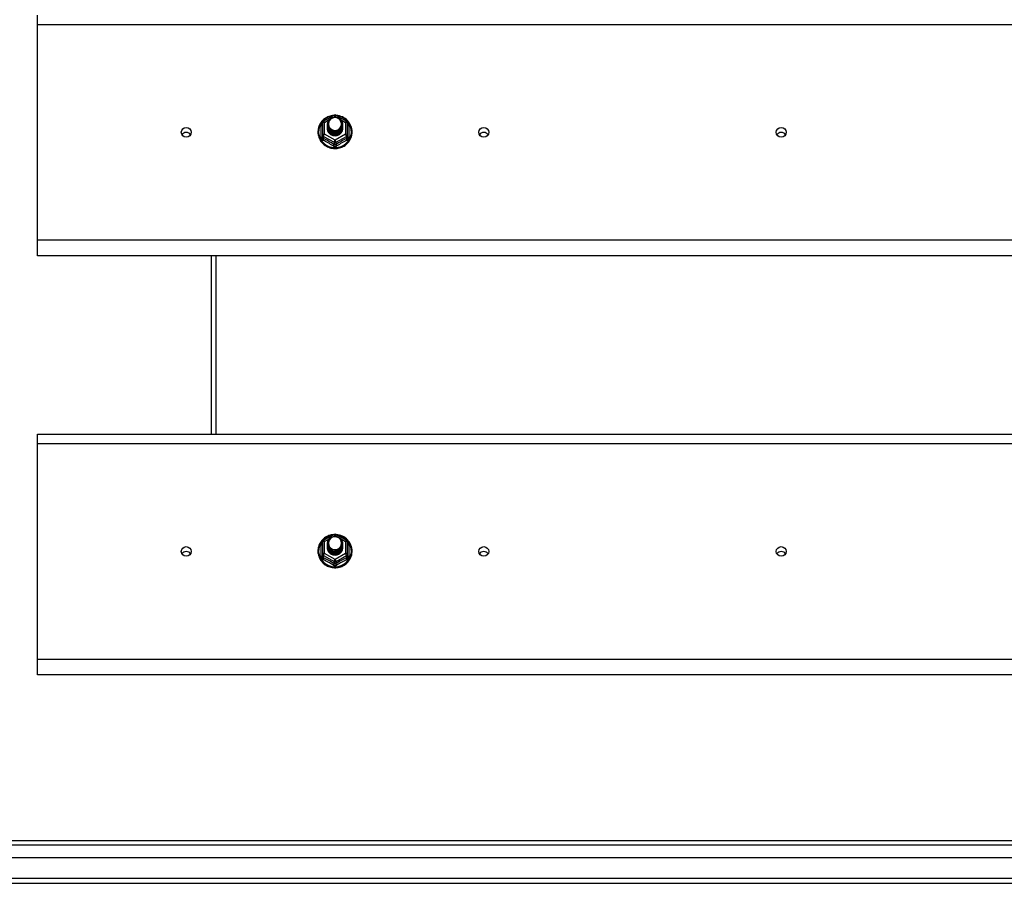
# Model space of a CAD drawing. Header units: inches. Extents: x 48.1 to 120.1, y 24 to 63.2.
# Tile 2 of 24: x 64.2 to 84.1, y 25.1 to 42.5. Entities that reach past the tile are written whole.
import ezdxf

# ---------------------------------------------------------------- set-up
doc = ezdxf.new("R2010")
doc.units = ezdxf.units.IN
doc.header["$MEASUREMENT"] = 0
doc.layers.add('Visible Edges(ANSI)', color=7, linetype='Continuous', lineweight=25)
doc.layers.add('Visible Tangent Edges(ANSI)', color=7, linetype='Continuous', lineweight=25)

msp = doc.modelspace()

# ---------------------------------------------------------------- linework, layer by layer
at = {"layer": 'Visible Edges(ANSI)'}
for p, q in [((64.554, 42.416), (64.554, 42.602)), ((64.554, 38.065), (64.554, 42.416)), ((70.32, 40.465), (70.535, 40.585)), ((70.573, 40.585), (70.788, 40.465)), ((70.3, 40.43), (70.3, 40.191)), ((70.4, 40.399), (70.4, 40.4)), ((70.4, 40.387), (70.4, 40.387)), ((70.4, 40.374), (70.4, 40.375)), ((70.4, 40.362), (70.4, 40.362)), ((70.4, 40.349), (70.4, 40.35)), ((70.4, 40.337), (70.4, 40.337)), ((70.4, 40.324), (70.4, 40.325)), ((70.707, 40.393), (70.707, 40.394)), ((70.707, 40.381), (70.707, 40.381)), ((70.707, 40.368), (70.707, 40.369)), ((70.707, 40.356), (70.707, 40.356)), ((70.707, 40.343), (70.707, 40.343)), ((70.707, 40.33), (70.707, 40.331)), ((70.808, 40.191), (70.808, 40.43)), ((70.3, 40.191), (70.3, 40.146)), ((70.536, 40.178), (70.534, 40.169)), ((70.808, 40.146), (70.808, 40.191)), ((64.554, 37.751), (64.554, 38.065)), ((118.554, 37.751), (64.554, 37.751)), ((68.054, 37.751), (68.054, 34.152)), ((64.554, 33.966), (64.554, 34.152)), ((64.554, 34.152), (118.554, 34.152)), ((64.554, 29.615), (64.554, 33.966)), ((70.3, 31.98), (70.3, 31.741)), ((70.32, 32.015), (70.535, 32.135)), ((70.573, 32.135), (70.788, 32.015)), ((70.808, 31.741), (70.808, 31.98)), ((70.4, 31.949), (70.4, 31.95)), ((70.4, 31.937), (70.4, 31.937)), ((70.4, 31.924), (70.4, 31.925)), ((70.4, 31.912), (70.4, 31.912)), ((70.4, 31.899), (70.4, 31.9)), ((70.4, 31.887), (70.4, 31.887)), ((70.4, 31.874), (70.4, 31.875)), ((70.707, 31.943), (70.707, 31.944)), ((70.707, 31.931), (70.707, 31.931)), ((70.707, 31.918), (70.707, 31.919)), ((70.707, 31.906), (70.707, 31.906)), ((70.707, 31.893), (70.707, 31.893)), ((70.707, 31.88), (70.707, 31.881)), ((70.3, 31.741), (70.3, 31.696)), ((70.536, 31.728), (70.534, 31.719)), ((70.808, 31.696), (70.808, 31.741)), ((64.554, 29.301), (64.554, 29.615)), ((118.554, 29.301), (64.554, 29.301)), ((48.951, 25.967), (119.157, 25.967)), ((119.345, 25.613), (48.762, 25.613)), ((48.153, 25.101), (119.955, 25.101))]:
    msp.add_line(p, q, dxfattribs=at)
at = {"layer": 'Visible Edges(ANSI)', "flags": 128}
for points in [[(70.528, 40.581), (70.503, 40.578), (70.479, 40.574), (70.454, 40.568), (70.431, 40.56), (70.408, 40.55), (70.386, 40.539), (70.364, 40.527), (70.344, 40.513), (70.325, 40.497), (70.307, 40.481), (70.29, 40.463), (70.274, 40.444), (70.26, 40.423), (70.248, 40.402), (70.237, 40.38), (70.228, 40.358), (70.221, 40.335), (70.215, 40.311), (70.211, 40.287), (70.209, 40.263), (70.209, 40.238), (70.21, 40.214), (70.214, 40.19), (70.219, 40.166), (70.226, 40.143), (70.234, 40.12), (70.245, 40.098), (70.257, 40.077), (70.27, 40.056), (70.285, 40.037), (70.302, 40.019), (70.319, 40.001), (70.338, 39.986), (70.358, 39.971), (70.38, 39.958), (70.402, 39.947), (70.424, 39.937), (70.448, 39.929), (70.472, 39.922), (70.496, 39.917), (70.521, 39.914), (70.546, 39.913), (70.571, 39.913), (70.596, 39.915), (70.62, 39.919), (70.645, 39.924), (70.668, 39.931), (70.692, 39.94), (70.714, 39.951), (70.736, 39.963), (70.757, 39.976), (70.776, 39.991), (70.795, 40.007), (70.812, 40.025), (70.828, 40.044), (70.842, 40.064), (70.855, 40.084), (70.867, 40.106), (70.876, 40.128), (70.885, 40.151), (70.891, 40.175), (70.895, 40.199), (70.898, 40.223), (70.899, 40.247)], [(70.421, 40.326), (70.405, 40.365), (70.4, 40.406), (70.409, 40.447), (70.428, 40.484), (70.458, 40.514), (70.496, 40.535), (70.538, 40.545), (70.582, 40.542), (70.624, 40.528), (70.659, 40.503), (70.686, 40.47), (70.703, 40.43), (70.707, 40.387), (70.699, 40.345), (70.679, 40.307), (70.649, 40.276), (70.612, 40.254), (70.569, 40.243), (70.526, 40.244), (70.484, 40.257), (70.449, 40.281), (70.421, 40.313), (70.405, 40.352), (70.4, 40.393)], [(70.44, 40.301), (70.463, 40.283), (70.489, 40.268), (70.517, 40.26), (70.547, 40.256), (70.577, 40.259), (70.606, 40.267), (70.633, 40.281), (70.656, 40.3), (70.675, 40.323), (70.688, 40.349), (70.696, 40.377), (70.698, 40.406), (70.693, 40.435), (70.683, 40.462), (70.666, 40.487), (70.645, 40.508), (70.62, 40.524), (70.592, 40.534), (70.562, 40.538), (70.532, 40.536), (70.503, 40.528), (70.477, 40.514), (70.455, 40.494), (70.438, 40.471)], [(70.899, 40.247), (70.897, 40.278), (70.893, 40.309), (70.885, 40.34), (70.875, 40.37), (70.862, 40.398), (70.846, 40.425), (70.827, 40.451), (70.807, 40.475), (70.784, 40.497), (70.759, 40.517), (70.732, 40.534), (70.703, 40.549), (70.674, 40.561), (70.643, 40.57), (70.612, 40.577), (70.58, 40.581)], [(70.4, 40.399), (70.4, 40.395), (70.401, 40.391), (70.401, 40.386), (70.401, 40.382), (70.402, 40.377), (70.403, 40.373), (70.404, 40.368), (70.405, 40.364), (70.406, 40.36), (70.407, 40.355), (70.409, 40.351), (70.411, 40.347), (70.412, 40.343), (70.414, 40.339), (70.416, 40.335), (70.418, 40.331), (70.421, 40.327), (70.423, 40.323), (70.425, 40.319), (70.428, 40.315), (70.431, 40.312), (70.434, 40.308), (70.437, 40.305), (70.44, 40.301)], [(70.4, 40.387), (70.402, 40.368), (70.406, 40.349), (70.412, 40.331), (70.421, 40.314), (70.432, 40.298), (70.445, 40.283), (70.46, 40.271), (70.477, 40.26), (70.495, 40.252), (70.514, 40.246), (70.534, 40.243), (70.554, 40.242), (70.574, 40.243), (70.594, 40.247), (70.613, 40.254), (70.631, 40.263), (70.647, 40.274), (70.662, 40.287), (70.676, 40.301), (70.687, 40.318), (70.696, 40.336), (70.702, 40.354), (70.706, 40.374), (70.707, 40.393)], [(70.707, 40.387), (70.707, 40.367), (70.703, 40.347), (70.697, 40.328), (70.689, 40.309), (70.678, 40.292), (70.665, 40.277), (70.649, 40.263), (70.632, 40.251), (70.614, 40.242), (70.594, 40.235), (70.574, 40.231), (70.554, 40.229), (70.533, 40.231), (70.513, 40.234), (70.494, 40.241), (70.475, 40.249), (70.458, 40.26), (70.443, 40.274), (70.43, 40.289), (70.419, 40.305), (70.41, 40.323), (70.404, 40.342), (70.401, 40.361), (70.4, 40.381)], [(70.4, 40.374), (70.402, 40.355), (70.406, 40.336), (70.412, 40.318), (70.421, 40.301), (70.432, 40.285), (70.445, 40.271), (70.46, 40.258), (70.477, 40.248), (70.495, 40.24), (70.514, 40.234), (70.534, 40.23), (70.554, 40.229), (70.574, 40.231), (70.594, 40.235), (70.613, 40.241), (70.631, 40.25), (70.647, 40.261), (70.662, 40.274), (70.676, 40.289), (70.687, 40.305), (70.696, 40.323), (70.702, 40.342), (70.706, 40.361), (70.707, 40.381)], [(70.707, 40.375), (70.707, 40.354), (70.703, 40.334), (70.697, 40.315), (70.689, 40.297), (70.678, 40.28), (70.665, 40.264), (70.649, 40.25), (70.632, 40.239), (70.614, 40.23), (70.594, 40.223), (70.574, 40.219), (70.554, 40.217), (70.533, 40.218), (70.513, 40.222), (70.494, 40.228), (70.475, 40.237), (70.458, 40.248), (70.443, 40.261), (70.43, 40.276), (70.419, 40.293), (70.41, 40.31), (70.404, 40.329), (70.401, 40.349), (70.4, 40.368)], [(70.4, 40.362), (70.402, 40.343), (70.406, 40.324), (70.412, 40.306), (70.421, 40.289), (70.432, 40.273), (70.445, 40.258), (70.46, 40.246), (70.477, 40.235), (70.495, 40.227), (70.514, 40.221), (70.534, 40.218), (70.554, 40.217), (70.574, 40.218), (70.594, 40.222), (70.613, 40.229), (70.631, 40.237), (70.647, 40.248), (70.662, 40.262), (70.676, 40.276), (70.687, 40.293), (70.696, 40.311), (70.702, 40.329), (70.706, 40.348), (70.707, 40.368)], [(70.707, 40.362), (70.707, 40.342), (70.703, 40.322), (70.697, 40.303), (70.689, 40.284), (70.678, 40.267), (70.665, 40.252), (70.649, 40.238), (70.632, 40.226), (70.614, 40.217), (70.594, 40.21), (70.574, 40.206), (70.554, 40.204), (70.533, 40.205), (70.513, 40.209), (70.494, 40.215), (70.475, 40.224), (70.458, 40.235), (70.443, 40.248), (70.43, 40.263), (70.419, 40.28), (70.41, 40.298), (70.404, 40.317), (70.401, 40.336), (70.4, 40.356)], [(70.4, 40.349), (70.402, 40.33), (70.406, 40.311), (70.412, 40.293), (70.421, 40.276), (70.432, 40.26), (70.445, 40.246), (70.46, 40.233), (70.477, 40.223), (70.495, 40.214), (70.514, 40.208), (70.534, 40.205), (70.554, 40.204), (70.574, 40.205), (70.594, 40.21), (70.613, 40.216), (70.631, 40.225), (70.647, 40.236), (70.662, 40.249), (70.676, 40.264), (70.687, 40.28), (70.696, 40.298), (70.702, 40.317), (70.706, 40.336), (70.707, 40.356)], [(70.707, 40.35), (70.707, 40.329), (70.703, 40.309), (70.697, 40.29), (70.689, 40.272), (70.678, 40.255), (70.665, 40.239), (70.649, 40.225), (70.632, 40.214), (70.614, 40.204), (70.594, 40.198), (70.574, 40.193), (70.554, 40.192), (70.533, 40.193), (70.513, 40.197), (70.494, 40.203), (70.475, 40.212), (70.458, 40.223), (70.443, 40.236), (70.43, 40.251), (70.419, 40.268), (70.41, 40.285), (70.404, 40.304), (70.401, 40.324), (70.4, 40.343)], [(70.4, 40.337), (70.402, 40.318), (70.406, 40.299), (70.412, 40.281), (70.421, 40.264), (70.432, 40.248), (70.445, 40.233), (70.46, 40.221), (70.477, 40.21), (70.495, 40.202), (70.514, 40.196), (70.534, 40.192), (70.554, 40.191), (70.574, 40.193), (70.594, 40.197), (70.613, 40.204), (70.631, 40.212), (70.647, 40.223), (70.662, 40.236), (70.676, 40.251), (70.687, 40.268), (70.696, 40.285), (70.702, 40.304), (70.706, 40.323), (70.707, 40.343)], [(70.707, 40.337), (70.707, 40.317), (70.703, 40.297), (70.697, 40.278), (70.689, 40.259), (70.678, 40.242), (70.665, 40.226), (70.649, 40.213), (70.632, 40.201), (70.614, 40.192), (70.594, 40.185), (70.574, 40.181), (70.554, 40.179), (70.533, 40.18), (70.513, 40.184), (70.494, 40.19), (70.475, 40.199), (70.458, 40.21), (70.443, 40.223), (70.43, 40.238), (70.419, 40.255), (70.41, 40.273), (70.404, 40.292), (70.401, 40.311), (70.4, 40.331)], [(70.4, 40.324), (70.402, 40.305), (70.406, 40.286), (70.412, 40.268), (70.421, 40.251), (70.432, 40.235), (70.445, 40.221), (70.46, 40.208), (70.477, 40.198), (70.495, 40.189), (70.514, 40.183), (70.534, 40.18), (70.554, 40.179), (70.574, 40.18), (70.594, 40.184), (70.613, 40.191), (70.631, 40.2), (70.647, 40.211), (70.662, 40.224), (70.676, 40.239), (70.687, 40.255), (70.696, 40.273), (70.702, 40.292), (70.706, 40.311), (70.707, 40.33)], [(70.438, 40.341), (70.438, 40.34), (70.437, 40.339), (70.436, 40.339), (70.435, 40.338), (70.435, 40.338), (70.434, 40.337), (70.433, 40.336), (70.433, 40.336), (70.432, 40.335), (70.431, 40.335), (70.43, 40.334), (70.43, 40.333), (70.429, 40.333), (70.428, 40.332), (70.428, 40.332), (70.427, 40.331), (70.426, 40.33), (70.425, 40.33), (70.425, 40.329), (70.424, 40.329), (70.423, 40.328), (70.423, 40.327), (70.422, 40.327), (70.421, 40.326)], [(70.438, 40.471), (70.437, 40.468), (70.435, 40.466), (70.434, 40.463), (70.433, 40.461), (70.432, 40.458), (70.431, 40.455), (70.43, 40.453), (70.429, 40.45), (70.429, 40.447), (70.428, 40.445), (70.427, 40.442), (70.427, 40.439), (70.426, 40.436), (70.426, 40.434), (70.425, 40.431), (70.425, 40.428), (70.424, 40.425), (70.424, 40.422), (70.424, 40.42), (70.424, 40.417), (70.424, 40.414), (70.424, 40.411), (70.424, 40.408), (70.424, 40.406)], [(70.424, 40.406), (70.424, 40.403), (70.424, 40.4), (70.424, 40.397), (70.424, 40.394), (70.424, 40.392), (70.424, 40.389), (70.425, 40.386), (70.425, 40.383), (70.425, 40.38), (70.426, 40.378), (70.426, 40.375), (70.427, 40.372), (70.427, 40.369), (70.428, 40.367), (70.429, 40.364), (70.43, 40.361), (70.431, 40.359), (70.431, 40.356), (70.432, 40.353), (70.434, 40.351), (70.435, 40.348), (70.436, 40.346), (70.437, 40.343), (70.438, 40.341)], [(70.534, 40.169), (70.526, 40.171), (70.518, 40.172), (70.51, 40.175), (70.502, 40.177), (70.495, 40.18), (70.487, 40.183), (70.48, 40.187), (70.473, 40.191), (70.466, 40.196), (70.46, 40.2), (70.453, 40.205), (70.447, 40.211), (70.442, 40.217), (70.436, 40.223), (70.431, 40.229), (70.427, 40.235), (70.422, 40.242), (70.418, 40.249), (70.415, 40.256), (70.412, 40.263), (70.409, 40.271), (70.407, 40.279), (70.405, 40.286), (70.404, 40.294)], [(70.528, 32.131), (70.503, 32.128), (70.479, 32.124), (70.454, 32.118), (70.431, 32.11), (70.408, 32.1), (70.386, 32.089), (70.364, 32.077), (70.344, 32.063), (70.325, 32.047), (70.307, 32.031), (70.29, 32.013), (70.274, 31.994), (70.26, 31.973), (70.248, 31.952), (70.237, 31.93), (70.228, 31.908), (70.221, 31.885), (70.215, 31.861), (70.211, 31.837), (70.209, 31.813), (70.209, 31.788), (70.21, 31.764), (70.214, 31.74), (70.219, 31.716), (70.226, 31.693), (70.234, 31.67), (70.245, 31.648), (70.257, 31.627), (70.27, 31.606), (70.285, 31.587), (70.302, 31.569), (70.319, 31.551), (70.338, 31.536), (70.358, 31.521), (70.38, 31.508), (70.402, 31.497), (70.424, 31.487), (70.448, 31.479), (70.472, 31.472), (70.496, 31.467), (70.521, 31.464), (70.546, 31.463), (70.571, 31.463), (70.596, 31.465), (70.62, 31.469), (70.645, 31.474), (70.668, 31.481), (70.692, 31.49), (70.714, 31.501), (70.736, 31.513), (70.757, 31.526), (70.776, 31.541), (70.795, 31.557), (70.812, 31.575), (70.828, 31.594), (70.842, 31.614), (70.855, 31.634), (70.867, 31.656), (70.876, 31.678), (70.885, 31.701), (70.891, 31.725), (70.895, 31.749), (70.898, 31.773), (70.899, 31.797)], [(70.421, 31.876), (70.405, 31.915), (70.4, 31.956), (70.409, 31.997), (70.428, 32.034), (70.458, 32.064), (70.496, 32.085), (70.538, 32.095), (70.582, 32.092), (70.624, 32.078), (70.659, 32.053), (70.686, 32.02), (70.703, 31.98), (70.707, 31.937), (70.699, 31.895), (70.679, 31.857), (70.649, 31.826), (70.612, 31.804), (70.569, 31.793), (70.526, 31.794), (70.484, 31.807), (70.449, 31.831), (70.421, 31.863), (70.405, 31.902), (70.4, 31.943)], [(70.438, 32.021), (70.437, 32.018), (70.435, 32.016), (70.434, 32.013), (70.433, 32.011), (70.432, 32.008), (70.431, 32.005), (70.43, 32.003), (70.429, 32), (70.429, 31.997), (70.428, 31.995), (70.427, 31.992), (70.427, 31.989), (70.426, 31.986), (70.426, 31.984), (70.425, 31.981), (70.425, 31.978), (70.424, 31.975), (70.424, 31.972), (70.424, 31.97), (70.424, 31.967), (70.424, 31.964), (70.424, 31.961), (70.424, 31.958), (70.424, 31.956)], [(70.44, 31.851), (70.463, 31.833), (70.489, 31.818), (70.517, 31.81), (70.547, 31.806), (70.577, 31.809), (70.606, 31.817), (70.633, 31.831), (70.656, 31.85), (70.675, 31.873), (70.688, 31.899), (70.696, 31.927), (70.698, 31.956), (70.693, 31.985), (70.683, 32.012), (70.666, 32.037), (70.645, 32.058), (70.62, 32.074), (70.592, 32.084), (70.562, 32.088), (70.532, 32.086), (70.503, 32.078), (70.477, 32.064), (70.455, 32.044), (70.438, 32.021)], [(70.899, 31.797), (70.897, 31.828), (70.893, 31.859), (70.885, 31.89), (70.875, 31.92), (70.862, 31.948), (70.846, 31.975), (70.827, 32.001), (70.807, 32.025), (70.784, 32.047), (70.759, 32.067), (70.732, 32.084), (70.703, 32.099), (70.674, 32.111), (70.643, 32.12), (70.612, 32.127), (70.58, 32.131)], [(70.4, 31.949), (70.4, 31.945), (70.401, 31.941), (70.401, 31.936), (70.401, 31.932), (70.402, 31.927), (70.403, 31.923), (70.404, 31.918), (70.405, 31.914), (70.406, 31.91), (70.407, 31.905), (70.409, 31.901), (70.411, 31.897), (70.412, 31.893), (70.414, 31.889), (70.416, 31.885), (70.418, 31.881), (70.421, 31.877), (70.423, 31.873), (70.425, 31.869), (70.428, 31.865), (70.431, 31.862), (70.434, 31.858), (70.437, 31.855), (70.44, 31.851)], [(70.4, 31.937), (70.402, 31.918), (70.406, 31.899), (70.412, 31.881), (70.421, 31.864), (70.432, 31.848), (70.445, 31.833), (70.46, 31.821), (70.477, 31.81), (70.495, 31.802), (70.514, 31.796), (70.534, 31.793), (70.554, 31.792), (70.574, 31.793), (70.594, 31.797), (70.613, 31.804), (70.631, 31.813), (70.647, 31.824), (70.662, 31.837), (70.676, 31.851), (70.687, 31.868), (70.696, 31.886), (70.702, 31.904), (70.706, 31.924), (70.707, 31.943)], [(70.707, 31.937), (70.707, 31.917), (70.703, 31.897), (70.697, 31.878), (70.689, 31.859), (70.678, 31.842), (70.665, 31.827), (70.649, 31.813), (70.632, 31.801), (70.614, 31.792), (70.594, 31.785), (70.574, 31.781), (70.554, 31.779), (70.533, 31.781), (70.513, 31.784), (70.494, 31.791), (70.475, 31.799), (70.458, 31.81), (70.443, 31.824), (70.43, 31.839), (70.419, 31.855), (70.41, 31.873), (70.404, 31.892), (70.401, 31.911), (70.4, 31.931)], [(70.4, 31.924), (70.402, 31.905), (70.406, 31.886), (70.412, 31.868), (70.421, 31.851), (70.432, 31.835), (70.445, 31.821), (70.46, 31.808), (70.477, 31.798), (70.495, 31.79), (70.514, 31.784), (70.534, 31.78), (70.554, 31.779), (70.574, 31.781), (70.594, 31.785), (70.613, 31.791), (70.631, 31.8), (70.647, 31.811), (70.662, 31.824), (70.676, 31.839), (70.687, 31.855), (70.696, 31.873), (70.702, 31.892), (70.706, 31.911), (70.707, 31.931)], [(70.707, 31.925), (70.707, 31.904), (70.703, 31.884), (70.697, 31.865), (70.689, 31.847), (70.678, 31.83), (70.665, 31.814), (70.649, 31.8), (70.632, 31.789), (70.614, 31.78), (70.594, 31.773), (70.574, 31.769), (70.554, 31.767), (70.533, 31.768), (70.513, 31.772), (70.494, 31.778), (70.475, 31.787), (70.458, 31.798), (70.443, 31.811), (70.43, 31.826), (70.419, 31.843), (70.41, 31.86), (70.404, 31.879), (70.401, 31.899), (70.4, 31.918)], [(70.4, 31.912), (70.402, 31.893), (70.406, 31.874), (70.412, 31.856), (70.421, 31.839), (70.432, 31.823), (70.445, 31.808), (70.46, 31.796), (70.477, 31.785), (70.495, 31.777), (70.514, 31.771), (70.534, 31.768), (70.554, 31.767), (70.574, 31.768), (70.594, 31.772), (70.613, 31.779), (70.631, 31.787), (70.647, 31.798), (70.662, 31.812), (70.676, 31.826), (70.687, 31.843), (70.696, 31.861), (70.702, 31.879), (70.706, 31.898), (70.707, 31.918)], [(70.707, 31.912), (70.707, 31.892), (70.703, 31.872), (70.697, 31.853), (70.689, 31.834), (70.678, 31.817), (70.665, 31.802), (70.649, 31.788), (70.632, 31.776), (70.614, 31.767), (70.594, 31.76), (70.574, 31.756), (70.554, 31.754), (70.533, 31.755), (70.513, 31.759), (70.494, 31.765), (70.475, 31.774), (70.458, 31.785), (70.443, 31.798), (70.43, 31.813), (70.419, 31.83), (70.41, 31.848), (70.404, 31.867), (70.401, 31.886), (70.4, 31.906)], [(70.4, 31.899), (70.402, 31.88), (70.406, 31.861), (70.412, 31.843), (70.421, 31.826), (70.432, 31.81), (70.445, 31.796), (70.46, 31.783), (70.477, 31.773), (70.495, 31.764), (70.514, 31.758), (70.534, 31.755), (70.554, 31.754), (70.574, 31.755), (70.594, 31.76), (70.613, 31.766), (70.631, 31.775), (70.647, 31.786), (70.662, 31.799), (70.676, 31.814), (70.687, 31.83), (70.696, 31.848), (70.702, 31.867), (70.706, 31.886), (70.707, 31.906)], [(70.707, 31.9), (70.707, 31.879), (70.703, 31.859), (70.697, 31.84), (70.689, 31.822), (70.678, 31.805), (70.665, 31.789), (70.649, 31.775), (70.632, 31.764), (70.614, 31.754), (70.594, 31.748), (70.574, 31.743), (70.554, 31.742), (70.533, 31.743), (70.513, 31.747), (70.494, 31.753), (70.475, 31.762), (70.458, 31.773), (70.443, 31.786), (70.43, 31.801), (70.419, 31.818), (70.41, 31.835), (70.404, 31.854), (70.401, 31.874), (70.4, 31.893)], [(70.4, 31.887), (70.402, 31.868), (70.406, 31.849), (70.412, 31.831), (70.421, 31.814), (70.432, 31.798), (70.445, 31.783), (70.46, 31.771), (70.477, 31.76), (70.495, 31.752), (70.514, 31.746), (70.534, 31.742), (70.554, 31.741), (70.574, 31.743), (70.594, 31.747), (70.613, 31.754), (70.631, 31.762), (70.647, 31.773), (70.662, 31.786), (70.676, 31.801), (70.687, 31.818), (70.696, 31.835), (70.702, 31.854), (70.706, 31.873), (70.707, 31.893)], [(70.707, 31.887), (70.707, 31.867), (70.703, 31.847), (70.697, 31.828), (70.689, 31.809), (70.678, 31.792), (70.665, 31.776), (70.649, 31.763), (70.632, 31.751), (70.614, 31.742), (70.594, 31.735), (70.574, 31.731), (70.554, 31.729), (70.533, 31.73), (70.513, 31.734), (70.494, 31.74), (70.475, 31.749), (70.458, 31.76), (70.443, 31.773), (70.43, 31.788), (70.419, 31.805), (70.41, 31.823), (70.404, 31.842), (70.401, 31.861), (70.4, 31.881)], [(70.4, 31.874), (70.402, 31.855), (70.406, 31.836), (70.412, 31.818), (70.421, 31.801), (70.432, 31.785), (70.445, 31.771), (70.46, 31.758), (70.477, 31.748), (70.495, 31.739), (70.514, 31.733), (70.534, 31.73), (70.554, 31.729), (70.574, 31.73), (70.594, 31.734), (70.613, 31.741), (70.631, 31.75), (70.647, 31.761), (70.662, 31.774), (70.676, 31.789), (70.687, 31.805), (70.696, 31.823), (70.702, 31.842), (70.706, 31.861), (70.707, 31.88)], [(70.534, 31.719), (70.526, 31.721), (70.518, 31.722), (70.51, 31.725), (70.502, 31.727), (70.495, 31.73), (70.487, 31.733), (70.48, 31.737), (70.473, 31.741), (70.466, 31.746), (70.46, 31.75), (70.453, 31.755), (70.447, 31.761), (70.442, 31.767), (70.436, 31.773), (70.431, 31.779), (70.427, 31.785), (70.422, 31.792), (70.418, 31.799), (70.415, 31.806), (70.412, 31.813), (70.409, 31.821), (70.407, 31.829), (70.405, 31.836), (70.404, 31.844)], [(70.438, 31.891), (70.438, 31.89), (70.437, 31.889), (70.436, 31.889), (70.435, 31.888), (70.435, 31.888), (70.434, 31.887), (70.433, 31.886), (70.433, 31.886), (70.432, 31.885), (70.431, 31.885), (70.43, 31.884), (70.43, 31.883), (70.429, 31.883), (70.428, 31.882), (70.428, 31.882), (70.427, 31.881), (70.426, 31.88), (70.425, 31.88), (70.425, 31.879), (70.424, 31.879), (70.423, 31.878), (70.423, 31.877), (70.422, 31.877), (70.421, 31.876)], [(70.424, 31.956), (70.424, 31.953), (70.424, 31.95), (70.424, 31.947), (70.424, 31.944), (70.424, 31.942), (70.424, 31.939), (70.425, 31.936), (70.425, 31.933), (70.425, 31.93), (70.426, 31.928), (70.426, 31.925), (70.427, 31.922), (70.427, 31.919), (70.428, 31.917), (70.429, 31.914), (70.43, 31.911), (70.431, 31.909), (70.431, 31.906), (70.432, 31.903), (70.434, 31.901), (70.435, 31.898), (70.436, 31.896), (70.437, 31.893), (70.438, 31.891)]]:
    msp.add_lwpolyline(points, dxfattribs=at)
at = {"layer": 'Visible Edges(ANSI)'}
for centre, start, end in [((70.554, 40.55), 60.8255, 119.1745), ((70.339, 40.43), 119.1745, 180), ((70.768, 40.43), 0, 60.8255), ((70.339, 31.98), 119.1745, 180), ((70.554, 32.1), 60.8255, 119.1745), ((70.768, 31.98), 0, 60.8255)]:
    msp.add_arc(centre, 0.0394, start, end, dxfattribs=at)
for centre, major_axis, start_param, end_param in [((70.554, 40.406), (0.134, 0), 3.671471, 8.899926), ((70.554, 40.321), (-0.158, 0), 6.032414, 9.675269), ((70.554, 40.401), (0.154, 0), 3.669461, 3.875388), ((67.554, 40.14), (-0.101, 0), 3.68386, 5.740918), ((73.554, 40.14), (-0.101, 0), 3.68386, 5.740918), ((79.554, 40.14), (-0.101, 0), 3.68386, 5.740918), ((70.554, 31.956), (0.134, 0), 3.671471, 8.899926), ((67.554, 31.69), (-0.101, 0), 3.68386, 5.740918), ((70.554, 31.871), (-0.158, 0), 6.032414, 9.675269), ((70.554, 31.951), (0.154, 0), 3.669461, 3.875388), ((73.554, 31.69), (-0.101, 0), 3.68386, 5.740918), ((79.554, 31.69), (-0.101, 0), 3.68386, 5.740918)]:
    msp.add_ellipse(centre, major_axis=major_axis, ratio=0.966998, start_param=start_param, end_param=end_param, dxfattribs=at)
for centre in [(67.554, 40.24), (73.554, 40.24), (79.554, 40.24), (67.554, 31.79), (73.554, 31.79), (79.554, 31.79)]:
    msp.add_ellipse(centre, major_axis=(-0.101, 0), ratio=0.966998, dxfattribs=at)
at = {"layer": 'Visible Tangent Edges(ANSI)'}
for p, q in [((64.554, 42.416), (118.554, 42.416)), ((70.522, 40.542), (70.554, 40.56)), ((70.554, 40.56), (70.588, 40.541)), ((70.276, 40.143), (70.276, 40.37)), ((70.339, 40.44), (70.437, 40.495)), ((70.339, 40.201), (70.339, 40.44)), ((70.664, 40.499), (70.768, 40.44)), ((70.768, 40.44), (70.768, 40.201)), ((70.832, 40.37), (70.832, 40.143)), ((70.32, 40.158), (70.534, 40.038)), ((70.32, 40.113), (70.32, 40.158)), ((70.554, 40.081), (70.339, 40.201)), ((70.768, 40.201), (70.554, 40.081)), ((70.574, 40.038), (70.788, 40.158)), ((70.788, 40.158), (70.788, 40.113)), ((70.534, 40.038), (70.534, 39.993)), ((70.574, 39.993), (70.574, 40.038)), ((118.554, 38.065), (64.554, 38.065)), ((68.153, 37.751), (68.153, 34.152)), ((64.554, 33.966), (118.554, 33.966)), ((70.339, 31.99), (70.437, 32.045)), ((70.339, 31.751), (70.339, 31.99)), ((70.522, 32.092), (70.554, 32.11)), ((70.554, 32.11), (70.588, 32.091)), ((70.664, 32.049), (70.768, 31.99)), ((70.768, 31.99), (70.768, 31.751)), ((70.276, 31.693), (70.276, 31.92)), ((70.832, 31.92), (70.832, 31.693)), ((70.32, 31.708), (70.534, 31.588)), ((70.32, 31.663), (70.32, 31.708)), ((70.554, 31.631), (70.339, 31.751)), ((70.534, 31.588), (70.534, 31.543)), ((70.768, 31.751), (70.554, 31.631)), ((70.574, 31.588), (70.788, 31.708)), ((70.574, 31.543), (70.574, 31.588)), ((70.788, 31.708), (70.788, 31.663)), ((118.554, 29.615), (64.554, 29.615)), ((119.287, 25.868), (48.821, 25.868)), ((119.955, 25.2), (48.153, 25.2))]:
    msp.add_line(p, q, dxfattribs=at)
at = {"layer": 'Visible Tangent Edges(ANSI)', "flags": 128}
for points in [[(70.3, 40.423), (70.298, 40.421), (70.296, 40.419), (70.294, 40.417), (70.293, 40.416), (70.291, 40.414), (70.29, 40.411), (70.288, 40.409), (70.287, 40.407), (70.285, 40.405), (70.284, 40.403), (70.283, 40.401), (70.282, 40.398), (70.281, 40.396), (70.28, 40.394), (70.279, 40.392), (70.278, 40.389), (70.278, 40.387), (70.277, 40.384), (70.277, 40.382), (70.276, 40.38), (70.276, 40.377), (70.276, 40.375), (70.276, 40.373), (70.276, 40.37)], [(70.832, 40.37), (70.832, 40.373), (70.832, 40.375), (70.832, 40.377), (70.831, 40.38), (70.831, 40.382), (70.83, 40.384), (70.83, 40.387), (70.829, 40.389), (70.828, 40.392), (70.828, 40.394), (70.827, 40.396), (70.826, 40.398), (70.825, 40.401), (70.823, 40.403), (70.822, 40.405), (70.821, 40.407), (70.82, 40.409), (70.818, 40.411), (70.816, 40.414), (70.815, 40.416), (70.813, 40.417), (70.811, 40.419), (70.81, 40.421), (70.808, 40.423)], [(70.276, 40.143), (70.276, 40.14), (70.276, 40.137), (70.276, 40.133), (70.277, 40.13), (70.277, 40.127), (70.278, 40.124), (70.279, 40.121), (70.28, 40.118), (70.281, 40.115), (70.283, 40.112), (70.284, 40.109), (70.286, 40.106), (70.287, 40.103), (70.289, 40.101), (70.291, 40.098), (70.293, 40.096), (70.295, 40.093), (70.298, 40.091), (70.3, 40.089), (70.302, 40.087), (70.305, 40.085), (70.308, 40.084), (70.31, 40.082), (70.313, 40.081)], [(70.32, 40.113), (70.318, 40.114), (70.317, 40.115), (70.315, 40.115), (70.314, 40.116), (70.313, 40.117), (70.311, 40.118), (70.31, 40.119), (70.309, 40.121), (70.308, 40.122), (70.307, 40.123), (70.306, 40.125), (70.305, 40.126), (70.304, 40.127), (70.304, 40.129), (70.303, 40.131), (70.302, 40.132), (70.302, 40.134), (70.301, 40.135), (70.301, 40.137), (70.3, 40.139), (70.3, 40.141), (70.3, 40.142), (70.3, 40.144), (70.3, 40.146)], [(70.808, 40.146), (70.808, 40.144), (70.808, 40.142), (70.807, 40.141), (70.807, 40.139), (70.807, 40.137), (70.806, 40.135), (70.806, 40.134), (70.805, 40.132), (70.805, 40.131), (70.804, 40.129), (70.803, 40.127), (70.802, 40.126), (70.802, 40.125), (70.801, 40.123), (70.8, 40.122), (70.799, 40.121), (70.797, 40.119), (70.796, 40.118), (70.795, 40.117), (70.794, 40.116), (70.792, 40.115), (70.791, 40.115), (70.79, 40.114), (70.788, 40.113)], [(70.795, 40.081), (70.797, 40.082), (70.8, 40.084), (70.803, 40.085), (70.805, 40.087), (70.808, 40.089), (70.81, 40.091), (70.812, 40.093), (70.814, 40.096), (70.817, 40.098), (70.818, 40.101), (70.82, 40.103), (70.822, 40.106), (70.824, 40.109), (70.825, 40.112), (70.826, 40.115), (70.828, 40.118), (70.829, 40.121), (70.829, 40.124), (70.83, 40.127), (70.831, 40.13), (70.831, 40.133), (70.832, 40.137), (70.832, 40.14), (70.832, 40.143)], [(70.516, 39.967), (70.519, 39.965), (70.522, 39.964), (70.525, 39.962), (70.528, 39.961), (70.531, 39.96), (70.534, 39.959), (70.538, 39.958), (70.541, 39.958), (70.544, 39.957), (70.547, 39.957), (70.551, 39.956), (70.554, 39.956), (70.557, 39.956), (70.56, 39.957), (70.564, 39.957), (70.567, 39.958), (70.57, 39.958), (70.573, 39.959), (70.576, 39.96), (70.579, 39.961), (70.582, 39.962), (70.585, 39.964), (70.588, 39.965), (70.591, 39.967)], [(70.574, 39.993), (70.572, 39.992), (70.57, 39.991), (70.569, 39.991), (70.567, 39.99), (70.566, 39.989), (70.564, 39.989), (70.562, 39.988), (70.561, 39.988), (70.559, 39.988), (70.557, 39.987), (70.556, 39.987), (70.554, 39.987), (70.552, 39.987), (70.55, 39.987), (70.549, 39.988), (70.547, 39.988), (70.545, 39.988), (70.544, 39.989), (70.542, 39.989), (70.54, 39.99), (70.539, 39.991), (70.537, 39.991), (70.536, 39.992), (70.534, 39.993)], [(70.3, 31.973), (70.298, 31.971), (70.296, 31.969), (70.294, 31.967), (70.293, 31.966), (70.291, 31.964), (70.29, 31.961), (70.288, 31.959), (70.287, 31.957), (70.285, 31.955), (70.284, 31.953), (70.283, 31.951), (70.282, 31.948), (70.281, 31.946), (70.28, 31.944), (70.279, 31.942), (70.278, 31.939), (70.278, 31.937), (70.277, 31.934), (70.277, 31.932), (70.276, 31.93), (70.276, 31.927), (70.276, 31.925), (70.276, 31.923), (70.276, 31.92)], [(70.832, 31.92), (70.832, 31.923), (70.832, 31.925), (70.832, 31.927), (70.831, 31.93), (70.831, 31.932), (70.83, 31.934), (70.83, 31.937), (70.829, 31.939), (70.828, 31.942), (70.828, 31.944), (70.827, 31.946), (70.826, 31.948), (70.825, 31.951), (70.823, 31.953), (70.822, 31.955), (70.821, 31.957), (70.82, 31.959), (70.818, 31.961), (70.816, 31.964), (70.815, 31.966), (70.813, 31.967), (70.811, 31.969), (70.81, 31.971), (70.808, 31.973)], [(70.276, 31.693), (70.276, 31.69), (70.276, 31.687), (70.276, 31.683), (70.277, 31.68), (70.277, 31.677), (70.278, 31.674), (70.279, 31.671), (70.28, 31.668), (70.281, 31.665), (70.283, 31.662), (70.284, 31.659), (70.286, 31.656), (70.287, 31.653), (70.289, 31.651), (70.291, 31.648), (70.293, 31.646), (70.295, 31.643), (70.298, 31.641), (70.3, 31.639), (70.302, 31.637), (70.305, 31.635), (70.308, 31.634), (70.31, 31.632), (70.313, 31.631)], [(70.32, 31.663), (70.318, 31.664), (70.317, 31.665), (70.315, 31.665), (70.314, 31.666), (70.313, 31.667), (70.311, 31.668), (70.31, 31.669), (70.309, 31.671), (70.308, 31.672), (70.307, 31.673), (70.306, 31.675), (70.305, 31.676), (70.304, 31.677), (70.304, 31.679), (70.303, 31.681), (70.302, 31.682), (70.302, 31.684), (70.301, 31.685), (70.301, 31.687), (70.3, 31.689), (70.3, 31.691), (70.3, 31.692), (70.3, 31.694), (70.3, 31.696)], [(70.808, 31.696), (70.808, 31.694), (70.808, 31.692), (70.807, 31.691), (70.807, 31.689), (70.807, 31.687), (70.806, 31.685), (70.806, 31.684), (70.805, 31.682), (70.805, 31.681), (70.804, 31.679), (70.803, 31.677), (70.802, 31.676), (70.802, 31.675), (70.801, 31.673), (70.8, 31.672), (70.799, 31.671), (70.797, 31.669), (70.796, 31.668), (70.795, 31.667), (70.794, 31.666), (70.792, 31.665), (70.791, 31.665), (70.79, 31.664), (70.788, 31.663)], [(70.795, 31.631), (70.797, 31.632), (70.8, 31.634), (70.803, 31.635), (70.805, 31.637), (70.808, 31.639), (70.81, 31.641), (70.812, 31.643), (70.814, 31.646), (70.817, 31.648), (70.818, 31.651), (70.82, 31.653), (70.822, 31.656), (70.824, 31.659), (70.825, 31.662), (70.826, 31.665), (70.828, 31.668), (70.829, 31.671), (70.829, 31.674), (70.83, 31.677), (70.831, 31.68), (70.831, 31.683), (70.832, 31.687), (70.832, 31.69), (70.832, 31.693)], [(70.516, 31.517), (70.519, 31.515), (70.522, 31.514), (70.525, 31.512), (70.528, 31.511), (70.531, 31.51), (70.534, 31.509), (70.538, 31.508), (70.541, 31.508), (70.544, 31.507), (70.547, 31.507), (70.551, 31.506), (70.554, 31.506), (70.557, 31.506), (70.56, 31.507), (70.564, 31.507), (70.567, 31.508), (70.57, 31.508), (70.573, 31.509), (70.576, 31.51), (70.579, 31.511), (70.582, 31.512), (70.585, 31.514), (70.588, 31.515), (70.591, 31.517)], [(70.574, 31.543), (70.572, 31.542), (70.57, 31.541), (70.569, 31.541), (70.567, 31.54), (70.566, 31.539), (70.564, 31.539), (70.562, 31.538), (70.561, 31.538), (70.559, 31.538), (70.557, 31.537), (70.556, 31.537), (70.554, 31.537), (70.552, 31.537), (70.55, 31.537), (70.549, 31.538), (70.547, 31.538), (70.545, 31.538), (70.544, 31.539), (70.542, 31.539), (70.54, 31.54), (70.539, 31.541), (70.537, 31.541), (70.536, 31.542), (70.534, 31.543)]]:
    msp.add_lwpolyline(points, dxfattribs=at)
at = {"layer": 'Visible Tangent Edges(ANSI)'}
for centre, major_axis, ratio, start_param, end_param in [((70.554, 40.253), (0.331, 0), 0.966998, 1.708073, 7.716705), ((70.554, 40.55), (-0.0192, 0.0344), 0.127392, 4.936728, 6.283185), ((70.554, 40.55), (0.0192, 0.0344), 0.127392, 0, 1.346458), ((70.261, 40.386), (0.0394, 0), 0.420933, 5.107073, 6.283185), ((70.339, 40.43), (-0.0394, 0), 0.254784, 4.712389, 6.283185), ((70.339, 40.43), (-0.0192, 0.0344), 0.127392, 4.936728, 6.283185), ((70.768, 40.43), (0.0192, 0.0344), 0.127392, 0, 1.346458), ((70.768, 40.43), (0.0394, 0), 0.254784, 0, 1.570796), ((70.847, 40.386), (-0.0394, 0), 0.420933, 0, 1.176113), ((70.261, 40.146), (0.0394, 0), 0.080687, 5.107073, 6.283185), ((70.339, 40.191), (-0.0394, 0), 0.254784, 4.712389, 6.283185), ((70.339, 40.191), (-0.0394, 0), 0.966998, 0, 1.047198), ((70.339, 40.191), (-0.0192, -0.0344), 0.127392, 4.48805, 6.058847), ((70.768, 40.191), (0.0394, 0), 0.254784, 0, 1.570796), ((70.768, 40.191), (0.0192, -0.0344), 0.127392, 0.224339, 1.795135), ((70.768, 40.191), (0.0394, 0), 0.966998, 5.235988, 6.283185), ((70.847, 40.146), (-0.0394, 0), 0.080687, 0, 1.176113), ((70.3, 40.08), (0.0178, 0.0351), 0.295528, 4.874003, 6.050115), ((70.415, 39.856), (0.573, -0.342), 0.220649, 1.524932, 1.878631), ((70.427, 39.877), (-0.605, 0.361), 0.220649, 4.666525, 5.020223), ((70.514, 39.96), (0.0205, 0.0336), 0.044718, 0.222707, 1.398819), ((70.554, 40.071), (-0.0192, -0.0344), 0.127392, 4.48805, 6.058847), ((70.554, 40.071), (0.0394, 0), 0.966998, 4.18879, 5.235988), ((70.554, 40.071), (0.0192, -0.0344), 0.127392, 0.224339, 1.795135), ((70.681, 39.877), (-0.605, -0.361), 0.220649, 4.404555, 4.758253), ((70.593, 39.96), (-0.0205, 0.0336), 0.044718, 4.884366, 6.060479), ((70.693, 39.856), (0.573, 0.342), 0.220649, 1.262962, 1.61666), ((70.808, 40.08), (-0.0178, 0.0351), 0.295528, 0.23307, 1.409183), ((70.554, 31.803), (0.331, 0), 0.966998, 1.708073, 7.716705), ((70.339, 31.98), (-0.0394, 0), 0.254784, 4.712389, 6.283185), ((70.339, 31.98), (-0.0192, 0.0344), 0.127392, 4.936728, 6.283185), ((70.554, 32.1), (-0.0192, 0.0344), 0.127392, 4.936728, 6.283185), ((70.554, 32.1), (0.0192, 0.0344), 0.127392, 0, 1.346458), ((70.768, 31.98), (0.0192, 0.0344), 0.127392, 0, 1.346458), ((70.768, 31.98), (0.0394, 0), 0.254784, 0, 1.570796), ((70.261, 31.936), (0.0394, 0), 0.420933, 5.107073, 6.283185), ((70.847, 31.936), (-0.0394, 0), 0.420933, 0, 1.176113), ((70.261, 31.696), (0.0394, 0), 0.080687, 5.107073, 6.283185), ((70.339, 31.741), (-0.0394, 0), 0.254784, 4.712389, 6.283185), ((70.339, 31.741), (-0.0394, 0), 0.966998, 0, 1.047198), ((70.3, 31.63), (0.0178, 0.0351), 0.295528, 4.874003, 6.050115), ((70.415, 31.406), (0.573, -0.342), 0.220649, 1.524932, 1.878631), ((70.339, 31.741), (-0.0192, -0.0344), 0.127392, 4.48805, 6.058847), ((70.427, 31.427), (-0.605, 0.361), 0.220649, 4.666525, 5.020223), ((70.554, 31.621), (-0.0192, -0.0344), 0.127392, 4.48805, 6.058847), ((70.554, 31.621), (0.0394, 0), 0.966998, 4.18879, 5.235988), ((70.554, 31.621), (0.0192, -0.0344), 0.127392, 0.224339, 1.795135), ((70.681, 31.427), (-0.605, -0.361), 0.220649, 4.404555, 4.758253), ((70.693, 31.406), (0.573, 0.342), 0.220649, 1.262962, 1.61666), ((70.768, 31.741), (0.0394, 0), 0.254784, 0, 1.570796), ((70.768, 31.741), (0.0192, -0.0344), 0.127392, 0.224339, 1.795135), ((70.808, 31.63), (-0.0178, 0.0351), 0.295528, 0.23307, 1.409183), ((70.768, 31.741), (0.0394, 0), 0.966998, 5.235988, 6.283185), ((70.847, 31.696), (-0.0394, 0), 0.080687, 0, 1.176113), ((70.514, 31.51), (0.0205, 0.0336), 0.044718, 0.222707, 1.398819), ((70.593, 31.51), (-0.0205, 0.0336), 0.044718, 4.884366, 6.060479)]:
    msp.add_ellipse(centre, major_axis=major_axis, ratio=ratio, start_param=start_param, end_param=end_param, dxfattribs=at)

doc.saveas('drawing.dxf')
